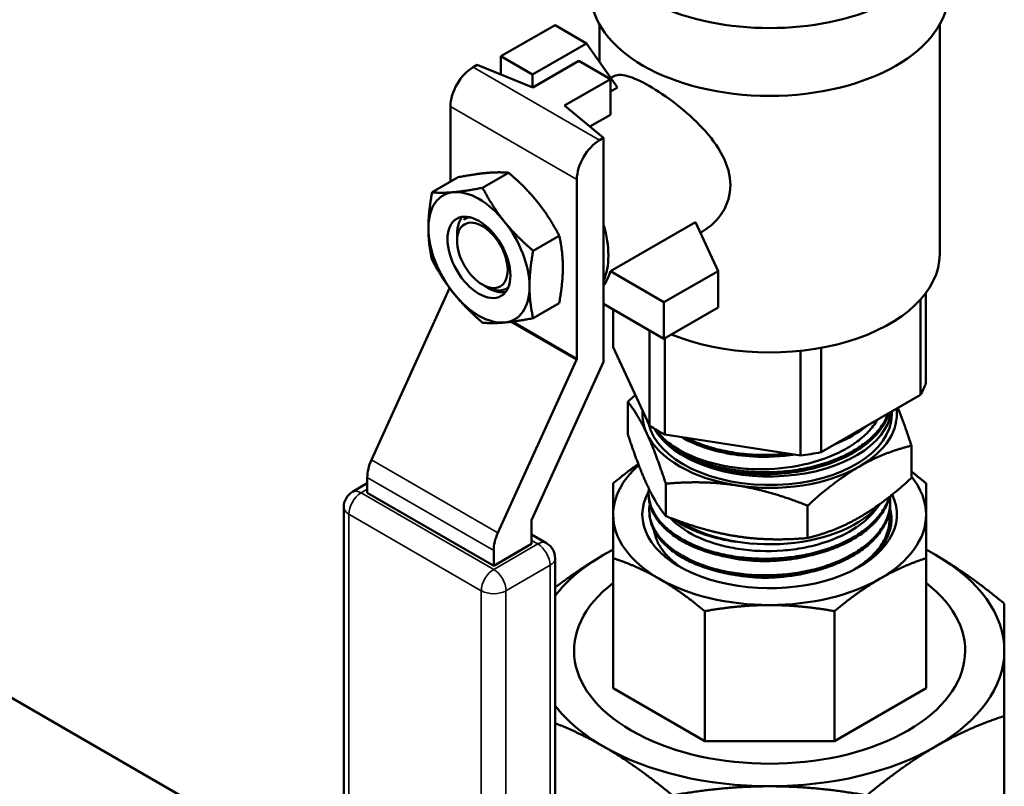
# Model space of a CAD drawing. Header units: inches. Extents: x 1 to 203, y 4 to 128.
# Tile 107 of 127: x 170.91 to 174.3, y 75.1 to 77.74. Entities that reach past the tile are written whole.
import ezdxf

# ---------------------------------------------------------------- set-up
doc = ezdxf.new("R2010")
doc.units = ezdxf.units.IN
doc.header["$LTSCALE"] = 6
doc.header["$MEASUREMENT"] = 0
doc.layers.add('Visible (ANSI)', color=7, linetype='Continuous', lineweight=50)
doc.layers.add('Visible Narrow (ANSI)', color=7, linetype='Continuous', lineweight=35)

msp = doc.modelspace()

# ---------------------------------------------------------------- linework, layer by layer
at = {"layer": 'Visible (ANSI)'}
for p, q in [((172.7548, 77.7192), (172.5689, 77.6119)), ((172.8635, 77.6564), (172.7548, 77.7192)), ((172.9077, 77.7219), (172.9077, 77.5936)), ((174.0786, 77.7219), (174.0786, 76.9314)), ((172.6776, 77.5491), (172.8635, 77.6564)), ((172.8635, 77.6564), (172.9701, 77.5048)), ((172.4729, 77.5743), (172.487, 77.5825)), ((172.487, 77.5825), (172.6789, 77.5049)), ((172.5689, 77.6119), (172.5689, 77.5494)), ((172.5689, 77.6119), (172.6776, 77.5491)), ((172.6789, 77.5049), (172.8365, 77.5959)), ((172.8365, 77.5959), (172.9452, 77.5331)), ((172.6776, 77.5491), (172.6776, 77.5054)), ((172.9452, 77.5331), (172.7876, 77.4421)), ((172.9452, 77.4107), (172.9452, 77.5331)), ((172.947, 77.5377), (172.955, 77.5423)), ((172.9701, 77.5048), (172.9452, 77.4904)), ((172.3951, 77.1808), (172.3951, 77.4396)), ((172.7876, 77.4421), (172.9219, 77.3314)), ((172.9452, 77.4107), (172.8749, 77.3701)), ((172.9078, 77.3232), (172.9219, 77.3314)), ((172.9219, 76.5614), (172.9219, 77.3314)), ((172.5056, 77.1597), (172.5952, 77.2114)), ((172.3316, 77.1441), (172.4213, 77.1959)), ((172.83, 76.573), (172.83, 77.1885)), ((172.4509, 77.0556), (172.45, 77.0551)), ((173.2376, 77.0415), (172.9451, 76.8726)), ((173.3156, 76.8734), (173.2376, 77.0415)), ((173.2545, 77.0051), (173.2625, 77.0097)), ((172.4176, 76.9776), (172.4176, 76.9974)), ((172.6795, 76.9433), (172.7692, 76.995)), ((173.1297, 76.766), (172.9451, 76.8726)), ((173.1297, 76.766), (173.3156, 76.8734)), ((173.3156, 76.8734), (173.3156, 76.7478)), ((172.1232, 76.2242), (172.3921, 76.8148)), ((172.5048, 76.8266), (172.5154, 76.8205)), ((172.5256, 76.8146), (172.526, 76.8144)), ((174.0119, 76.7747), (174.0119, 76.4477)), ((174.0309, 76.4887), (174.0309, 76.7978)), ((172.6795, 76.7113), (172.7692, 76.7631)), ((173.1297, 76.6405), (172.9219, 76.7605)), ((172.9554, 76.6112), (172.9554, 76.7412)), ((173.1297, 76.6405), (173.1297, 76.766)), ((173.3156, 76.7478), (173.1297, 76.6405)), ((173.0804, 76.669), (173.0804, 76.3417)), ((173.1325, 76.3117), (173.1325, 76.6421)), ((173.0804, 76.3417), (172.9554, 76.6112)), ((173.5992, 76.599), (173.5992, 76.2395)), ((173.6702, 76.2505), (173.6702, 76.6092)), ((172.5581, 75.9731), (172.8287, 76.5675)), ((172.9216, 76.5607), (172.6752, 76.0195)), ((174.0119, 76.4477), (173.6702, 76.2505)), ((173.0052, 76.3127), (173.0052, 76.4238)), ((173.9131, 76.3907), (173.9131, 76.3802)), ((173.5992, 76.2395), (173.1325, 76.3117)), ((173.1349, 76.2885), (173.1349, 76.2885)), ((173.1366, 76.2869), (173.1366, 76.2869)), ((173.8223, 76.2828), (173.8223, 76.2828)), ((173.8246, 76.2846), (173.8246, 76.2846)), ((173.8295, 76.2886), (173.8295, 76.2886)), ((173.9811, 76.1617), (173.9811, 76.2728)), ((172.1088, 76.1108), (172.1088, 76.1637)), ((172.0576, 76.1138), (172.1088, 76.1434)), ((173.1359, 76.0309), (173.1359, 76.1421)), ((172.5437, 75.8598), (172.1088, 76.1108)), ((173.0771, 76.0991), (173.0769, 76.1054)), ((172.0276, 74.0475), (172.0276, 76.0618)), ((173.6239, 75.9554), (173.6239, 76.0666)), ((173.8564, 76.0511), (173.8732, 76.0728)), ((173.9081, 76.0695), (173.9083, 76.0758)), ((173.0793, 76.0408), (173.0791, 76.0471)), ((173.9043, 76.0467), (173.9043, 76.0467)), ((172.6739, 76.014), (172.6739, 75.935)), ((173.9058, 76.0112), (173.9061, 76.0176)), ((172.7251, 75.9379), (172.6739, 75.9675)), ((172.6739, 75.935), (172.5437, 75.8598)), ((172.5437, 75.8598), (172.5437, 75.9127)), ((172.7551, 73.8716), (172.7551, 75.886)), ((172.9548, 75.439), (172.9548, 75.8859)), ((174.0315, 75.439), (174.0315, 75.8859)), ((173.2702, 75.257), (173.2702, 75.7038)), ((173.7161, 75.257), (173.7161, 75.7038)), ((170.7634, 75.4758), (171.704, 74.9327)), ((172.9548, 75.439), (173.2702, 75.257)), ((173.7161, 75.257), (174.0315, 75.439)), ((174.3006, 74.9382), (174.3006, 75.3433)), ((173.2702, 75.257), (173.7161, 75.257))]:
    msp.add_line(p, q, dxfattribs=at)
for centre, start, end in [((172.0876, 76.0618), 120, 180), ((172.6951, 75.886), 0, 60)]:
    msp.add_arc(centre, 0.06, start, end, dxfattribs=at)
for centre, major_axis, ratio, start_param, end_param in [((173.4931, 78.064), (0.615, 0), 0.57735, 2.635016, 6.790358), ((173.4931, 77.8307), (0.615, 0), 0.57735, 3.141593, 6.283185), ((172.4729, 77.4845), (0.055, 0.0953), 0.57735, 0.785398, 2.356194), ((172.9078, 77.2334), (-0.055, -0.0953), 0.57735, 3.926991, 5.497787), ((172.493, 76.9205), (-0.123, 0.213), 0.57735, 6.021386, 7.068583), ((172.493, 76.9205), (-0.123, 0.213), 0.57735, 4.974188, 6.021386), ((172.509, 76.9294), (-0.058, 0.1262), 0.632934, 6.176578, 6.283185), ((172.493, 76.9205), (0.123, -0.213), 0.57735, 0.785398, 1.832596), ((172.493, 76.9205), (-0.123, 0.213), 0.57735, 0.785398, 1.832596), ((172.7209, 77.0521), (0.1537, -0.2663), 0.57735, 0.393866, 1.17693), ((173.4931, 76.9314), (0.5854, 0), 0.57735, 4.097377, 6.283185), ((172.7355, 77.0605), (0.1537, -0.2663), 0.57735, 0.244256, 0.515887), ((172.526, 76.9395), (-0.0766, 0.1327), 0.57735, 2.356194, 2.564719), ((172.493, 76.9205), (0.123, -0.213), 0.57735, 6.021386, 7.068583), ((172.493, 76.9205), (0.123, -0.213), 0.57735, 4.974188, 6.021386), ((172.8229, 76.5689), (-0.005, -0.00866), 0.57735, 1.736841, 2.356194), ((172.8583, 76.5763), (0.055, 0.0953), 0.57735, 4.878433, 4.885232), ((173.4931, 76.5499), (0.5481, 0), 0.57735, 5.954231, 6.088541), ((173.4931, 76.3802), (0.4375, 0), 0.57735, 5.497787, 6.361697), ((173.4931, 76.3802), (-0.4375, 0), 0.57735, 6.229584, 6.544985), ((173.4931, 76.3802), (0.42, 0), 0.57735, 3.263876, 6.283185), ((173.4931, 76.4094), (-0.42, 0), 0.57735, 0.322236, 3.061267), ((173.4931, 76.5499), (-0.5481, 0), 0.57735, 0.718243, 0.852553), ((173.4931, 76.4111), (-0.4188, 0), 0.57735, 0.33968, 0.964474), ((173.4931, 76.3802), (-0.4375, 0), 0.57735, 0.261799, 1.308997), ((173.4931, 76.0356), (-0.5383, 0), 0.57735, 4.05706, 4.057064), ((173.4931, 76.5499), (-0.5481, 0), 0.57735, 1.765441, 1.899751), ((172.1866, 76.2086), (0.055, 0.0953), 0.57735, 1.736841, 2.356194), ((173.4931, 76.0356), (-0.5383, 0), 0.57735, 5.703396, 6.283185), ((173.4877, 76.4134), (0.4181, 0.0083), 0.570116, 4.10932, 4.11944), ((173.4931, 76.3802), (0.4375, 0), 0.57735, 4.45059, 5.497787), ((173.4931, 76.0356), (0.5383, 0), 0.57735, 0, 0.436015), ((173.4931, 76.0356), (-0.4379, 0), 0.57735, 5.968355, 9.700544), ((173.4931, 76.1761), (-0.42, 0), 0.57735, 0.734323, 2.700773), ((173.4931, 76.0205), (0.4194, 0), 0.57735, 5.958548, 6.442184), ((173.4931, 76.0356), (-0.5383, 0), 0.57735, 0, 0.785398), ((173.4931, 76.0356), (0.5383, 0), 0.57735, 5.497787, 6.283185), ((172.681, 76.0181), (0.005, 0.00866), 0.57735, 1.736841, 2.356194), ((173.4931, 76.1744), (0.4188, 0), 0.57735, 3.864657, 4.430266), ((172.6214, 75.9576), (-0.055, -0.0953), 0.57735, 4.878433, 5.497787), ((173.4931, 75.5678), (0.8075, 0), 0.57735, 2.356194, 2.723686), ((173.4931, 75.5678), (0.8075, 0), 0.57735, 2.300524, 2.356194), ((173.4931, 75.5678), (-0.8075, 0), 0.57735, 3.926991, 3.982661), ((173.4931, 75.5678), (0.8075, 0), 0.57735, 0, 0.785398), ((173.4931, 75.5678), (0.6729, 0), 0.57735, 2.498092, 6.926686), ((173.4931, 75.5678), (-0.6729, 0), 0.57735, 5.639684, 10.068279), ((173.4931, 76.0356), (0.5383, 0), 0.57735, 3.926991, 4.712389), ((173.4931, 76.0356), (0.5383, 0), 0.57735, 4.712389, 5.497787), ((173.4931, 75.5678), (0.8075, 0), 0.57735, 5.497787, 6.283185), ((173.4931, 75.5678), (-0.8075, 0), 0.57735, 0.417907, 0.785398), ((173.4931, 75.5678), (-0.8075, 0), 0.57735, 0.785398, 1.570796), ((173.4931, 75.5678), (-0.8075, 0), 0.57735, 1.570796, 2.356194)]:
    msp.add_ellipse(centre, major_axis=major_axis, ratio=ratio, start_param=start_param, end_param=end_param, dxfattribs=at)
for centre, major_axis in [((172.493, 76.9205), (-0.0766, 0.1327)), ((172.5048, 76.9273), (-0.0616, 0.1067))]:
    msp.add_ellipse(centre, major_axis=major_axis, ratio=0.57735, dxfattribs=at)
for points, knots in [([(173.0792, 77.51), (173.0513, 77.5261), (173.025, 77.5382), (172.9826, 77.5496), (172.9664, 77.5489), (172.955, 77.5423)], [1.2038368, 1.2038368, 1.2038368, 1.2038368, 1.5042804, 1.5042804, 1.804724, 1.804724, 1.804724, 1.804724]), ([(173.2625, 77.0097), (173.2892, 77.0251), (173.3142, 77.0481), (173.3489, 77.104), (173.3583, 77.1367), (173.3583, 77.169), (173.3583, 77.2013), (173.3489, 77.2363), (173.3142, 77.3037), (173.2892, 77.3362), (173.236, 77.3932), (173.204, 77.4218), (173.1395, 77.4721), (173.1071, 77.4939), (173.0792, 77.51)], [4.212398, 4.212398, 4.212398, 4.212398, 4.513873, 4.513873, 4.815347, 4.815347, 4.815347, 5.116822, 5.116822, 5.418297, 5.418297, 5.718741, 5.718741, 6.019184, 6.019184, 6.019184, 6.019184]), ([(172.4348, 77.0596), (172.4315, 77.055), (172.4286, 77.0499), (172.4205, 77.0309), (172.4177, 77.0147), (172.4176, 76.998), (172.4176, 76.9977), (172.4176, 76.9974)], [-1.8860974, -1.8860974, -1.8860974, -1.8860974, -1.8238858, -1.8238858, -1.6787249, -1.6787249, -1.6764139, -1.6764139, -1.6764139, -1.6764139]), ([(172.4409, 77.0497), (172.4431, 77.0526), (172.4454, 77.0553), (172.4486, 77.0586), (172.4494, 77.0594), (172.4502, 77.0602)], [0.62687682, 0.62687682, 0.62687682, 0.62687682, 0.6612153, 0.6612153, 0.67235827, 0.67235827, 0.67235827, 0.67235827]), ([(172.4606, 77.0586), (172.4592, 77.0583), (172.4577, 77.0579), (172.4563, 77.0575), (172.4507, 77.0558), (172.4455, 77.0532), (172.4409, 77.0497)], [0.0124941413, 0.0124941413, 0.0124941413, 0.0124941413, 0.0126858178, 0.0126858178, 0.0126858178, 0.013444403, 0.013444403, 0.013444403, 0.013444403]), ([(172.5154, 76.8205), (172.5277, 76.8134), (172.541, 76.8085), (172.5662, 76.8057), (172.578, 76.8078), (172.5896, 76.8134), (172.5916, 76.8145), (172.5936, 76.8158)], [0, 0, 0, 0, 0.1327538, 0.1327538, 0.2655076, 0.2655076, 0.2932691, 0.2932691, 0.2932691, 0.2932691]), ([(172.5849, 76.8011), (172.5794, 76.8002), (172.5737, 76.7999), (172.5615, 76.8008), (172.5549, 76.8021), (172.5484, 76.8041)], [2.1448435, 2.1448435, 2.1448435, 2.1448435, 2.2067338, 2.2067338, 2.2738383, 2.2738383, 2.2738383, 2.2738383]), ([(173.9012, 76.3838), (173.8973, 76.373), (173.8921, 76.3623), (173.8857, 76.3517), (173.8817, 76.345), (173.8771, 76.3384), (173.8722, 76.332), (173.8673, 76.3256), (173.8619, 76.3194), (173.8561, 76.3132), (173.8445, 76.301), (173.8313, 76.2894), (173.8163, 76.2783), (173.8088, 76.2728), (173.8009, 76.2674), (173.7927, 76.2622), (173.7846, 76.2571), (173.776, 76.2522), (173.7672, 76.2475), (173.7496, 76.2381), (173.7307, 76.2296), (173.7106, 76.222), (173.7005, 76.2182), (173.6901, 76.2146), (173.6796, 76.2113), (173.6691, 76.2081), (173.6584, 76.205), (173.6475, 76.2023), (173.6258, 76.1968), (173.6034, 76.1923), (173.5803, 76.1889), (173.5688, 76.1872), (173.5571, 76.1858), (173.5454, 76.1847), (173.5338, 76.1836), (173.5221, 76.1828), (173.5104, 76.1822), (173.4871, 76.1811), (173.4637, 76.1812), (173.4403, 76.1824), (173.4286, 76.183), (173.4169, 76.1839), (173.4054, 76.185), (173.3939, 76.1862), (173.3825, 76.1876), (173.3714, 76.1893), (173.349, 76.1927), (173.3272, 76.1971), (173.3061, 76.2027), (173.2956, 76.2055), (173.2852, 76.2085), (173.2751, 76.2118), (173.265, 76.2151), (173.2553, 76.2186), (173.2458, 76.2224), (173.2363, 76.2261), (173.2271, 76.2301), (173.2182, 76.2343), (173.2094, 76.2385), (173.2007, 76.2429), (173.1925, 76.2475), (173.1761, 76.2568), (173.1613, 76.2667), (173.148, 76.2773), (173.1414, 76.2826), (173.1352, 76.2881), (173.1293, 76.2937), (173.1235, 76.2994), (173.118, 76.3052), (173.1131, 76.3111), (173.1079, 76.3173), (173.1032, 76.3236), (173.099, 76.33)], [0.93831255, 0.93831255, 0.93831255, 0.93831255, 0.94140625, 0.94140625, 0.94140625, 0.94335937, 0.94335937, 0.94335937, 0.9453125, 0.9453125, 0.9453125, 0.94921875, 0.94921875, 0.94921875, 0.95117187, 0.95117187, 0.95117187, 0.953125, 0.953125, 0.953125, 0.95703125, 0.95703125, 0.95703125, 0.95898437, 0.95898437, 0.95898437, 0.9609375, 0.9609375, 0.9609375, 0.96484375, 0.96484375, 0.96484375, 0.96679687, 0.96679687, 0.96679687, 0.96875, 0.96875, 0.96875, 0.97265625, 0.97265625, 0.97265625, 0.97460937, 0.97460937, 0.97460937, 0.9765625, 0.9765625, 0.9765625, 0.98046875, 0.98046875, 0.98046875, 0.98242187, 0.98242187, 0.98242187, 0.984375, 0.984375, 0.984375, 0.98632812, 0.98632812, 0.98632812, 0.98828125, 0.98828125, 0.98828125, 0.9921875, 0.9921875, 0.9921875, 0.99414062, 0.99414062, 0.99414062, 0.99609375, 0.99609375, 0.99609375, 0.99814495, 0.99814495, 0.99814495, 0.99814495]), ([(173.1007, 76.329), (173.1031, 76.3257), (173.1057, 76.3223), (173.1168, 76.3089), (173.1265, 76.2991), (173.1586, 76.2718), (173.1841, 76.2558), (173.2545, 76.2231), (173.3025, 76.2087), (173.379, 76.1964), (173.4044, 76.1938), (173.4836, 76.1902), (173.538, 76.1938), (173.6419, 76.2135), (173.6906, 76.2291), (173.7529, 76.2597), (173.7712, 76.2705), (173.8044, 76.294), (173.8192, 76.3067), (173.8449, 76.3335), (173.8555, 76.3477), (173.8639, 76.3623)], [-5.494457, -5.494457, -5.494457, -5.494457, -5.443393, -5.443393, -5.286618, -5.286618, -4.986884, -4.986884, -4.569565, -4.569565, -4.371651, -4.371651, -3.960205, -3.960205, -3.552951, -3.552951, -3.362049, -3.362049, -3.171393, -3.171393, -2.978538, -2.978538, -2.978538, -2.978538]), ([(173.5586, 76.2457), (173.5375, 76.2433), (173.5162, 76.2418), (173.4947, 76.2413), (173.4829, 76.241), (173.471, 76.241), (173.4593, 76.2413), (173.4476, 76.2415), (173.4359, 76.2421), (173.4244, 76.243), (173.4014, 76.2447), (173.3787, 76.2475), (173.3564, 76.2514), (173.3452, 76.2534), (173.3342, 76.2557), (173.3234, 76.2581), (173.3127, 76.2606), (173.3022, 76.2634), (173.292, 76.2664), (173.2715, 76.2724), (173.252, 76.2793), (173.2336, 76.2873), (173.2243, 76.2913), (173.2154, 76.2955), (173.2068, 76.2999), (173.2066, 76.3), (173.2063, 76.3002), (173.2061, 76.3003)], [0.8206507, 0.8206507, 0.8206507, 0.8206507, 0.82421875, 0.82421875, 0.82421875, 0.82617187, 0.82617187, 0.82617187, 0.828125, 0.828125, 0.828125, 0.83203125, 0.83203125, 0.83203125, 0.83398437, 0.83398437, 0.83398437, 0.8359375, 0.8359375, 0.8359375, 0.83984375, 0.83984375, 0.83984375, 0.84179687, 0.84179687, 0.84179687, 0.84185244, 0.84185244, 0.84185244, 0.84185244]), ([(173.9043, 76.0963), (173.9039, 76.095), (173.9035, 76.0937), (173.9031, 76.0924), (173.9009, 76.0855), (173.8981, 76.0786), (173.895, 76.0718), (173.8886, 76.0583), (173.8804, 76.0452), (173.8704, 76.0326), (173.8654, 76.0262), (173.86, 76.02), (173.8541, 76.0139), (173.8482, 76.0078), (173.8418, 76.0017), (173.8351, 75.9959), (173.8217, 75.9843), (173.8068, 75.9735), (173.7904, 75.9634), (173.7822, 75.9583), (173.7737, 75.9535), (173.7648, 75.9488), (173.7559, 75.9442), (173.7466, 75.9397), (173.7371, 75.9355), (173.7181, 75.9271), (173.6981, 75.9196), (173.6772, 75.9132), (173.6667, 75.91), (173.656, 75.907), (173.6451, 75.9043), (173.6342, 75.9015), (173.623, 75.8991), (173.6118, 75.8969), (173.5893, 75.8925), (173.5665, 75.8893), (173.5434, 75.8872), (173.5318, 75.8861), (173.5202, 75.8854), (173.5085, 75.8849), (173.4967, 75.8843), (173.4849, 75.8841), (173.4732, 75.8842), (173.4498, 75.8843), (173.4267, 75.8856), (173.404, 75.8879), (173.3926, 75.8891), (173.3813, 75.8906), (173.3701, 75.8923), (173.3589, 75.8941), (173.3478, 75.8961), (173.3369, 75.8984), (173.3152, 75.903), (173.2944, 75.9085), (173.2746, 75.9151), (173.2647, 75.9183), (173.255, 75.9218), (173.2456, 75.9256), (173.2362, 75.9294), (173.227, 75.9334), (173.2182, 75.9376), (173.2006, 75.946), (173.1845, 75.9552), (173.1698, 75.9651), (173.1625, 75.9701), (173.1555, 75.9753), (173.1489, 75.9806), (173.1423, 75.9859), (173.1361, 75.9915), (173.1303, 75.9971), (173.1188, 76.0084), (173.1092, 76.0201), (173.1013, 76.0322), (173.0973, 76.0383), (173.0939, 76.0444), (173.0908, 76.0507), (173.0878, 76.057), (173.0853, 76.0634), (173.0832, 76.0698), (173.0791, 76.0826), (173.077, 76.0955), (173.0768, 76.1084), (173.0767, 76.1139), (173.077, 76.1195), (173.0776, 76.1251)], [0.09143157, 0.09143157, 0.09143157, 0.09143157, 0.09179687, 0.09179687, 0.09179687, 0.09375, 0.09375, 0.09375, 0.09765625, 0.09765625, 0.09765625, 0.09960937, 0.09960937, 0.09960937, 0.1015625, 0.1015625, 0.1015625, 0.10546875, 0.10546875, 0.10546875, 0.10742187, 0.10742187, 0.10742187, 0.109375, 0.109375, 0.109375, 0.11328125, 0.11328125, 0.11328125, 0.11523437, 0.11523437, 0.11523437, 0.1171875, 0.1171875, 0.1171875, 0.12109375, 0.12109375, 0.12109375, 0.12304687, 0.12304687, 0.12304687, 0.125, 0.125, 0.125, 0.12890625, 0.12890625, 0.12890625, 0.13085937, 0.13085937, 0.13085937, 0.1328125, 0.1328125, 0.1328125, 0.13671875, 0.13671875, 0.13671875, 0.13867187, 0.13867187, 0.13867187, 0.140625, 0.140625, 0.140625, 0.14453125, 0.14453125, 0.14453125, 0.14648437, 0.14648437, 0.14648437, 0.1484375, 0.1484375, 0.1484375, 0.15234375, 0.15234375, 0.15234375, 0.15429687, 0.15429687, 0.15429687, 0.15625, 0.15625, 0.15625, 0.16015625, 0.16015625, 0.16015625, 0.16183586, 0.16183586, 0.16183586, 0.16183586]), ([(173.0771, 76.0991), (173.0776, 76.0867), (173.0798, 76.0744), (173.0839, 76.0622), (173.086, 76.0559), (173.0886, 76.0496), (173.0916, 76.0433), (173.0947, 76.037), (173.0983, 76.0308), (173.1023, 76.0247), (173.1104, 76.0125), (173.1202, 76.0008), (173.1317, 75.9897), (173.1375, 75.9841), (173.1437, 75.9786), (173.1504, 75.9733), (173.157, 75.968), (173.1641, 75.9628), (173.1716, 75.9579), (173.1864, 75.9479), (173.2027, 75.9388), (173.2203, 75.9305), (173.229, 75.9263), (173.2382, 75.9224), (173.2476, 75.9187), (173.2571, 75.9149), (173.2669, 75.9114), (173.2769, 75.9081), (173.297, 75.9016), (173.3178, 75.8962), (173.3395, 75.8917), (173.3503, 75.8895), (173.3613, 75.8875), (173.3725, 75.8858), (173.3837, 75.8841), (173.3951, 75.8826), (173.4066, 75.8815), (173.4296, 75.8792), (173.4527, 75.878), (173.4759, 75.878), (173.4876, 75.878), (173.4992, 75.8782), (173.5109, 75.8788), (173.5226, 75.8793), (173.5344, 75.8802), (173.546, 75.8813), (173.5693, 75.8835), (173.5921, 75.8868), (173.6144, 75.8912), (173.6255, 75.8934), (173.6365, 75.8959), (173.6474, 75.8987), (173.6583, 75.9014), (173.6691, 75.9045), (173.6796, 75.9078), (173.7006, 75.9144), (173.7205, 75.9219), (173.7393, 75.9303), (173.7487, 75.9345), (173.7578, 75.939), (173.7666, 75.9437), (173.7755, 75.9484), (173.7841, 75.9533), (173.7923, 75.9584), (173.8086, 75.9687), (173.8234, 75.9796), (173.8366, 75.9912), (173.8432, 75.997), (173.8495, 76.0029), (173.8553, 76.0091), (173.8611, 76.0152), (173.8665, 76.0215), (173.8715, 76.0279), (173.8814, 76.0407), (173.8894, 76.0538), (173.8955, 76.0673), (173.8986, 76.0741), (173.9012, 76.0809), (173.9034, 76.0878), (173.9044, 76.0911), (173.9053, 76.0944), (173.9061, 76.0977)], [0.82439049, 0.82439049, 0.82439049, 0.82439049, 0.828125, 0.828125, 0.828125, 0.83007813, 0.83007813, 0.83007813, 0.83203125, 0.83203125, 0.83203125, 0.8359375, 0.8359375, 0.8359375, 0.83789063, 0.83789063, 0.83789063, 0.83984375, 0.83984375, 0.83984375, 0.84375, 0.84375, 0.84375, 0.84570313, 0.84570313, 0.84570313, 0.84765625, 0.84765625, 0.84765625, 0.8515625, 0.8515625, 0.8515625, 0.85351563, 0.85351563, 0.85351563, 0.85546875, 0.85546875, 0.85546875, 0.859375, 0.859375, 0.859375, 0.86132813, 0.86132813, 0.86132813, 0.86328125, 0.86328125, 0.86328125, 0.8671875, 0.8671875, 0.8671875, 0.86914063, 0.86914063, 0.86914063, 0.87109375, 0.87109375, 0.87109375, 0.875, 0.875, 0.875, 0.87695313, 0.87695313, 0.87695313, 0.87890625, 0.87890625, 0.87890625, 0.8828125, 0.8828125, 0.8828125, 0.88476563, 0.88476563, 0.88476563, 0.88671875, 0.88671875, 0.88671875, 0.890625, 0.890625, 0.890625, 0.89257813, 0.89257813, 0.89257813, 0.89351047, 0.89351047, 0.89351047, 0.89351047]), ([(173.9074, 76.0988), (173.9078, 76.0956), (173.9081, 76.0924), (173.9082, 76.0892), (173.9086, 76.0822), (173.9084, 76.0751), (173.9078, 76.0681), (173.9065, 76.054), (173.9033, 76.0402), (173.8982, 76.0266), (173.8956, 76.0198), (173.8926, 76.013), (173.889, 76.0063), (173.8855, 75.9996), (173.8814, 75.9929), (173.877, 75.9864), (173.868, 75.9733), (173.8573, 75.9608), (173.8449, 75.9489), (173.8388, 75.943), (173.8322, 75.9372), (173.8251, 75.9315), (173.8181, 75.9259), (173.8106, 75.9203), (173.8027, 75.915), (173.7871, 75.9044), (173.7702, 75.8946), (173.752, 75.8857), (173.7429, 75.8813), (173.7334, 75.877), (173.7237, 75.873), (173.7139, 75.869), (173.7038, 75.8652), (173.6936, 75.8617), (173.673, 75.8546), (173.6517, 75.8487), (173.6297, 75.8437), (173.6187, 75.8413), (173.6076, 75.839), (173.5962, 75.8371), (173.5849, 75.8352), (173.5733, 75.8335), (173.5617, 75.8321), (173.5386, 75.8293), (173.5154, 75.8277), (173.4921, 75.8273), (173.4805, 75.827), (173.4688, 75.8271), (173.4571, 75.8274), (173.4455, 75.8278), (173.4337, 75.8284), (173.4222, 75.8293), (173.3991, 75.8311), (173.3765, 75.834), (173.3546, 75.838), (173.3436, 75.84), (173.3328, 75.8422), (173.3222, 75.8447), (173.3115, 75.8473), (173.3009, 75.8501), (173.2907, 75.8531), (173.2702, 75.8593), (173.251, 75.8663), (173.2329, 75.8742), (173.2238, 75.8782), (173.2151, 75.8824), (173.2066, 75.8868), (173.1981, 75.8912), (173.1899, 75.8959), (173.1822, 75.9007), (173.1667, 75.9103), (173.1529, 75.9206), (173.1407, 75.9315), (173.1345, 75.937), (173.1288, 75.9426), (173.1236, 75.9484), (173.1183, 75.9542), (173.1134, 75.9601), (173.109, 75.9662), (173.1002, 75.9782), (173.0934, 75.9905), (173.0885, 76.0031), (173.086, 76.0094), (173.084, 76.0158), (173.0825, 76.0222), (173.0809, 76.0287), (173.0799, 76.0352), (173.0794, 76.0417), (173.0786, 76.0523), (173.079, 76.0627), (173.0807, 76.0731)], [0.2315317, 0.2315317, 0.2315317, 0.2315317, 0.23242187, 0.23242187, 0.23242187, 0.234375, 0.234375, 0.234375, 0.23828125, 0.23828125, 0.23828125, 0.24023437, 0.24023437, 0.24023437, 0.2421875, 0.2421875, 0.2421875, 0.24609375, 0.24609375, 0.24609375, 0.24804687, 0.24804687, 0.24804687, 0.25, 0.25, 0.25, 0.25390625, 0.25390625, 0.25390625, 0.25585937, 0.25585937, 0.25585937, 0.2578125, 0.2578125, 0.2578125, 0.26171875, 0.26171875, 0.26171875, 0.26367187, 0.26367187, 0.26367187, 0.265625, 0.265625, 0.265625, 0.26953125, 0.26953125, 0.26953125, 0.27148437, 0.27148437, 0.27148437, 0.2734375, 0.2734375, 0.2734375, 0.27734375, 0.27734375, 0.27734375, 0.27929687, 0.27929687, 0.27929687, 0.28125, 0.28125, 0.28125, 0.28515625, 0.28515625, 0.28515625, 0.28710937, 0.28710937, 0.28710937, 0.2890625, 0.2890625, 0.2890625, 0.29296875, 0.29296875, 0.29296875, 0.29492187, 0.29492187, 0.29492187, 0.296875, 0.296875, 0.296875, 0.30078125, 0.30078125, 0.30078125, 0.30273437, 0.30273437, 0.30273437, 0.3046875, 0.3046875, 0.3046875, 0.3078448, 0.3078448, 0.3078448, 0.3078448]), ([(173.0869, 76.1069), (173.0883, 76.1037), (173.0898, 76.1006), (173.0914, 76.0974), (173.0945, 76.0916), (173.098, 76.0858), (173.102, 76.08)], [0.975575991, 0.975575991, 0.975575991, 0.975575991, 0.9765625, 0.9765625, 0.9765625, 0.978403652, 0.978403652, 0.978403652, 0.978403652]), ([(173.0793, 76.0408), (173.0794, 76.0388), (173.0795, 76.0369), (173.0797, 76.035), (173.0802, 76.0285), (173.0812, 76.0221), (173.0828, 76.0157), (173.0843, 76.0092), (173.0863, 76.0028), (173.0888, 75.9964), (173.0939, 75.9837), (173.1008, 75.9714), (173.1095, 75.9595), (173.1139, 75.9535), (173.1187, 75.9476), (173.124, 75.9419), (173.1293, 75.9361), (173.1351, 75.9304), (173.1413, 75.9249), (173.1537, 75.9139), (173.1676, 75.9036), (173.183, 75.8941), (173.1907, 75.8893), (173.1988, 75.8847), (173.2072, 75.8803), (173.2157, 75.8759), (173.2246, 75.8717), (173.2337, 75.8677), (173.252, 75.8597), (173.2714, 75.8527), (173.2917, 75.8467), (173.3019, 75.8437), (173.3123, 75.8409), (173.3229, 75.8384), (173.3336, 75.8359), (173.3446, 75.8336), (173.3557, 75.8316), (173.3778, 75.8276), (173.4004, 75.8248), (173.4233, 75.823), (173.4348, 75.8221), (173.4463, 75.8215), (173.458, 75.8212), (173.4697, 75.8209), (173.4815, 75.8209), (173.4932, 75.8211), (173.5167, 75.8216), (173.5399, 75.8233), (173.5628, 75.8261), (173.5743, 75.8275), (173.5857, 75.8291), (173.5971, 75.8311), (173.6084, 75.833), (173.6197, 75.8353), (173.6308, 75.8378), (173.6529, 75.8428), (173.6742, 75.8488), (173.6945, 75.8558), (173.7047, 75.8594), (173.7147, 75.8631), (173.7244, 75.8672), (173.7341, 75.8712), (173.7437, 75.8755), (173.7528, 75.88), (173.7711, 75.889), (173.788, 75.8988), (173.8035, 75.9094), (173.8112, 75.9147), (173.8186, 75.9201), (173.8256, 75.9258), (173.8326, 75.9315), (173.8393, 75.9374), (173.8455, 75.9434), (173.8579, 75.9554), (173.8685, 75.9679), (173.8773, 75.9809), (173.8817, 75.9874), (173.8856, 75.994), (173.8892, 76.0007), (173.8927, 76.0074), (173.8957, 76.0143), (173.8983, 76.0211), (173.9034, 76.0349), (173.9065, 76.0487), (173.9077, 76.0626), (173.9078, 76.0649), (173.908, 76.0672), (173.9081, 76.0695)], [0.67910438, 0.67910438, 0.67910438, 0.67910438, 0.6796875, 0.6796875, 0.6796875, 0.68164063, 0.68164063, 0.68164063, 0.68359375, 0.68359375, 0.68359375, 0.6875, 0.6875, 0.6875, 0.68945313, 0.68945313, 0.68945313, 0.69140625, 0.69140625, 0.69140625, 0.6953125, 0.6953125, 0.6953125, 0.69726563, 0.69726563, 0.69726563, 0.69921875, 0.69921875, 0.69921875, 0.703125, 0.703125, 0.703125, 0.70507813, 0.70507813, 0.70507813, 0.70703125, 0.70703125, 0.70703125, 0.7109375, 0.7109375, 0.7109375, 0.71289063, 0.71289063, 0.71289063, 0.71484375, 0.71484375, 0.71484375, 0.71875, 0.71875, 0.71875, 0.72070313, 0.72070313, 0.72070313, 0.72265625, 0.72265625, 0.72265625, 0.7265625, 0.7265625, 0.7265625, 0.72851563, 0.72851563, 0.72851563, 0.73046875, 0.73046875, 0.73046875, 0.734375, 0.734375, 0.734375, 0.73632813, 0.73632813, 0.73632813, 0.73828125, 0.73828125, 0.73828125, 0.7421875, 0.7421875, 0.7421875, 0.74414063, 0.74414063, 0.74414063, 0.74609375, 0.74609375, 0.74609375, 0.75, 0.75, 0.75, 0.75063988, 0.75063988, 0.75063988, 0.75063988]), ([(173.9123, 76.0125), (173.9123, 76.0126), (173.9123, 76.0126), (173.9125, 76.0185), (173.9122, 76.0244), (173.9108, 76.0389), (173.9092, 76.0474), (173.9069, 76.0559)], [-0.6062332, -0.6062332, -0.6062332, -0.6062332, -0.6060471, -0.6060471, -0.5310073, -0.5310073, -0.4215876, -0.4215876, -0.4215876, -0.4215876]), ([(173.8564, 76.0511), (173.8511, 76.0443), (173.8453, 76.0376), (173.8255, 76.0173), (173.8097, 76.0043), (173.7602, 75.971), (173.7225, 75.9533), (173.6584, 75.9326), (173.6352, 75.9267), (173.5876, 75.9175), (173.5633, 75.9143), (173.4868, 75.9083), (173.4346, 75.9102), (173.3611, 75.9217), (173.3381, 75.9267), (173.2937, 75.9393), (173.2725, 75.9468), (173.2143, 75.9726), (173.182, 75.9938), (173.1554, 76.0203), (173.1531, 76.0226), (173.151, 76.025)], [-5.662861, -5.662861, -5.662861, -5.662861, -5.566693, -5.566693, -5.36216, -5.36216, -5.000891, -5.000891, -4.81128, -4.81128, -4.62262, -4.62262, -4.226182, -4.226182, -4.036914, -4.036914, -3.844166, -3.844166, -3.466651, -3.466651, -3.43004, -3.43004, -3.43004, -3.43004]), ([(173.9048, 76.0435), (173.9061, 76.034), (173.9065, 76.0244), (173.906, 76.0148), (173.9056, 76.0078), (173.9047, 76.0008), (173.9033, 75.9938), (173.9019, 75.9868), (173.9, 75.9798), (173.8976, 75.9729), (173.8928, 75.9591), (173.8862, 75.9457), (173.8777, 75.9327), (173.8734, 75.9262), (173.8687, 75.9197), (173.8635, 75.9134), (173.8583, 75.9071), (173.8526, 75.9008), (173.8466, 75.8948), (173.8345, 75.8827), (173.8208, 75.8713), (173.8055, 75.8606), (173.7988, 75.8558), (173.7917, 75.8512), (173.7843, 75.8467)], [0.37621946, 0.37621946, 0.37621946, 0.37621946, 0.37890625, 0.37890625, 0.37890625, 0.38085937, 0.38085937, 0.38085937, 0.3828125, 0.3828125, 0.3828125, 0.38671875, 0.38671875, 0.38671875, 0.38867187, 0.38867187, 0.38867187, 0.390625, 0.390625, 0.390625, 0.39453125, 0.39453125, 0.39453125, 0.39626487, 0.39626487, 0.39626487, 0.39626487]), ([(173.1618, 76.0209), (173.1728, 76.013), (173.1849, 76.0055), (173.1976, 75.9986), (173.2141, 75.9896), (173.2319, 75.9815), (173.2509, 75.9742), (173.2699, 75.9669), (173.2904, 75.9604), (173.3114, 75.9551), (173.3324, 75.9497), (173.3541, 75.9454), (173.3765, 75.9422)], [0.9852711, 0.9852711, 0.9852711, 0.9852711, 0.98828125, 0.98828125, 0.98828125, 0.9921875, 0.9921875, 0.9921875, 0.99609375, 0.99609375, 0.99609375, 1, 1, 1, 1]), ([(173.8631, 75.9069), (173.8683, 75.9132), (173.8731, 75.9197), (173.8774, 75.9263), (173.886, 75.9395), (173.8926, 75.9529), (173.8974, 75.9666), (173.9021, 75.9803), (173.9049, 75.9942), (173.9057, 76.0083), (173.9058, 76.0093), (173.9058, 76.0103), (173.9058, 76.0112)], [0.59570465, 0.59570465, 0.59570465, 0.59570465, 0.59765625, 0.59765625, 0.59765625, 0.6015625, 0.6015625, 0.6015625, 0.60546875, 0.60546875, 0.60546875, 0.60573626, 0.60573626, 0.60573626, 0.60573626]), ([(173.0956, 75.9818), (173.0963, 75.9765), (173.0974, 75.9713), (173.0988, 75.9661), (173.1003, 75.9603), (173.1023, 75.9546), (173.1046, 75.9489), (173.1047, 75.9486), (173.1048, 75.9483), (173.105, 75.948), (173.11, 75.936), (173.1167, 75.9244), (173.1252, 75.913), (173.1279, 75.9093), (173.1308, 75.9056), (173.1339, 75.902), (173.1356, 75.9), (173.1374, 75.8981), (173.1391, 75.8961), (173.1442, 75.8907), (173.1496, 75.8853), (173.1554, 75.8801), (173.1633, 75.8731), (173.1718, 75.8663), (173.181, 75.8599), (173.1854, 75.8568), (173.1899, 75.8537), (173.1946, 75.8508), (173.195, 75.8505), (173.1955, 75.8502), (173.1959, 75.8499)], [0.4711656, 0.4711656, 0.4711656, 0.4711656, 0.484375, 0.484375, 0.484375, 0.499209, 0.499209, 0.499209, 0.5, 0.5, 0.5, 0.53125, 0.53125, 0.53125, 0.5413344, 0.5413344, 0.5413344, 0.546875, 0.546875, 0.546875, 0.5625, 0.5625, 0.5625, 0.5836736, 0.5836736, 0.5836736, 0.59375, 0.59375, 0.59375, 0.5946889, 0.5946889, 0.5946889, 0.5946889]), ([(173.7949, 75.8524), (173.7989, 75.8548), (173.8029, 75.8573), (173.8067, 75.8599), (173.8096, 75.8618), (173.8125, 75.8637), (173.8153, 75.8657), (173.8197, 75.8687), (173.8239, 75.8718), (173.828, 75.875), (173.8414, 75.8854), (173.8533, 75.8963), (173.8638, 75.9076), (173.8648, 75.9088), (173.8659, 75.9099), (173.8669, 75.9111), (173.876, 75.9214), (173.884, 75.9322), (173.8907, 75.9433)], [0.91371239, 0.91371239, 0.91371239, 0.91371239, 0.921875, 0.921875, 0.921875, 0.92802358, 0.92802358, 0.92802358, 0.9375, 0.9375, 0.9375, 0.96875, 0.96875, 0.96875, 0.97185818, 0.97185818, 0.97185818, 1, 1, 1, 1]), ([(173.6262, 75.8937), (173.6202, 75.8922), (173.6141, 75.8908), (173.5492, 75.8768), (173.4856, 75.8729), (173.3933, 75.8806), (173.3626, 75.8857), (173.3337, 75.8929)], [0.29451258, 0.29451258, 0.29451258, 0.29451258, 0.29525144, 0.29525144, 0.30237012, 0.30237012, 0.30606462, 0.30606462, 0.30606462, 0.30606462]), ([(173.6252, 75.8365), (173.5892, 75.8276), (173.5511, 75.8219), (173.4512, 75.8163), (173.3891, 75.822), (173.3339, 75.8359)], [0.38332831, 0.38332831, 0.38332831, 0.38332831, 0.38779418, 0.38779418, 0.39490829, 0.39490829, 0.39490829, 0.39490829])]:
    msp.add_open_spline(points, degree=3, knots=knots, dxfattribs=at)
for points, weights in [([(172.5208, 77.2109), (172.4804, 77.2073), (172.4213, 77.1959)], [1.87889902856, 1.87889902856, 1.74400014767]), ([(172.5952, 77.2114), (172.5612, 77.2145), (172.5208, 77.2109)], [1.74400014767, 1.87889902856, 1.87889902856]), ([(172.6947, 77.1105), (172.6544, 77.1607), (172.5952, 77.2114)], [1.87889902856, 1.87889902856, 1.74400014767]), ([(172.3191, 77.0209), (172.3191, 77.0747), (172.3316, 77.1441)], [1.87889902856, 1.87889902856, 1.74400014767]), ([(172.3316, 77.1441), (172.3657, 77.141), (172.4061, 77.1446)], [1.74400014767, 1.87889902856, 1.87889902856]), ([(172.4061, 77.1446), (172.4464, 77.1483), (172.5056, 77.1597)], [1.87889902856, 1.87889902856, 1.74400014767]), ([(172.5056, 77.1597), (172.5396, 77.0944), (172.58, 77.0442)], [1.74400014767, 1.87889902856, 1.87889902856]), ([(172.7692, 76.995), (172.7351, 77.0603), (172.6947, 77.1105)], [1.74400014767, 1.87889902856, 1.87889902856]), ([(172.58, 77.0442), (172.6204, 76.994), (172.6795, 76.9433)], [1.87889902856, 1.87889902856, 1.74400014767]), ([(172.3316, 76.9122), (172.3191, 76.9671), (172.3191, 77.0209)], [1.74400014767, 1.87889902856, 1.87889902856]), ([(172.7817, 76.8863), (172.7817, 76.9401), (172.7692, 76.995)], [1.87889902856, 1.87889902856, 1.74400014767]), ([(172.6795, 76.9433), (172.667, 76.8739), (172.667, 76.8201)], [1.74400014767, 1.87889902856, 1.87889902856]), ([(172.4061, 76.7968), (172.3657, 76.847), (172.3316, 76.9122)], [1.87889902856, 1.87889902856, 1.74400014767]), ([(172.7692, 76.7631), (172.7817, 76.8325), (172.7817, 76.8863)], [1.74400014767, 1.87889902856, 1.87889902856]), ([(172.667, 76.8201), (172.667, 76.7662), (172.6795, 76.7113)], [1.87889902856, 1.87889902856, 1.74400014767]), ([(172.5056, 76.6958), (172.4464, 76.7465), (172.4061, 76.7968)], [1.74400014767, 1.87889902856, 1.87889902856]), ([(172.6795, 76.7113), (172.6204, 76.6999), (172.58, 76.6963)], [1.74400014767, 1.87889902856, 1.87889902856]), ([(172.58, 76.6963), (172.5396, 76.6927), (172.5056, 76.6958)], [1.87889902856, 1.87889902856, 1.74400014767]), ([(173.0052, 76.4238), (173.0186, 76.436), (173.0315, 76.4472)], [1.39426173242, 1.40838626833, 1.42066092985]), ([(173.0706, 76.3149), (173.0402, 76.3802), (173.0052, 76.4238)], [1.50210825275, 1.50210825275, 1.39426173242]), ([(173.9343, 76.4029), (173.9562, 76.3493), (173.9811, 76.2728)], [1.492175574, 1.46937898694, 1.39426173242]), ([(173.0052, 76.3127), (173.0402, 76.2053), (173.0706, 76.1399)], [1.39426173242, 1.50210825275, 1.50210825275]), ([(173.1359, 76.1421), (173.1009, 76.2495), (173.0706, 76.3149)], [1.39426173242, 1.50210825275, 1.50210825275]), ([(173.8025, 76.2016), (173.8854, 76.2495), (173.9811, 76.2728)], [1.50210825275, 1.50210825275, 1.39426173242]), ([(173.0413, 76.2098), (172.9994, 76.1805), (172.9548, 76.1434)], [1.96791866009, 1.94837323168, 1.90645684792]), ([(173.6239, 76.0666), (173.7196, 76.1538), (173.8025, 76.2016)], [1.39426173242, 1.50210825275, 1.50210825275]), ([(173.8025, 76.0267), (173.8854, 76.0745), (173.9811, 76.1617)], [1.50210825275, 1.50210825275, 1.39426173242]), ([(173.9811, 76.1835), (174.0058, 76.1648), (174.0315, 76.1434)], [1.94705231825, 1.93040606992, 1.90645684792]), ([(172.9548, 76.0356), (172.9548, 76.0974), (172.9548, 76.1434)], [1.98499543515, 1.98499543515, 1.90645684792]), ([(173.0706, 76.1399), (173.1009, 76.0745), (173.1359, 76.0309)], [1.50210825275, 1.50210825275, 1.39426173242]), ([(173.3799, 76.1363), (173.2667, 76.1538), (173.1359, 76.1421)], [1.50210825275, 1.50210825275, 1.39426173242]), ([(173.6239, 76.0666), (173.4931, 76.1187), (173.3799, 76.1363)], [1.39426173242, 1.50210825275, 1.50210825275]), ([(174.0315, 76.1434), (174.0315, 76.0974), (174.0315, 76.0356)], [1.90645684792, 1.98499543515, 1.98499543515]), ([(172.9548, 75.8859), (172.9548, 75.9737), (172.9548, 76.0356)], [1.90645684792, 1.98499543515, 1.98499543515]), ([(173.1359, 76.0309), (173.2667, 75.9788), (173.3799, 75.9613)], [1.39426173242, 1.50210825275, 1.50210825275]), ([(173.6239, 75.9554), (173.7196, 75.9788), (173.8025, 76.0267)], [1.39426173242, 1.50210825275, 1.50210825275]), ([(174.0315, 76.0356), (174.0315, 75.9737), (174.0315, 75.8859)], [1.98499543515, 1.98499543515, 1.90645684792]), ([(173.3799, 75.9613), (173.4931, 75.9438), (173.6239, 75.9554)], [1.50210825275, 1.50210825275, 1.39426173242]), ([(172.9222, 75.8974), (172.8404, 75.8502), (172.7551, 75.7851)], [1.65666362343, 1.65666362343, 1.62266693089]), ([(172.9548, 75.9157), (172.9385, 75.9069), (172.9222, 75.8974)], [1.65531117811, 1.65666362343, 1.65666362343]), ([(174.0641, 75.8974), (174.0478, 75.9069), (174.0315, 75.9157)], [1.65666362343, 1.65666362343, 1.65531117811]), ([(174.3006, 75.7295), (174.1777, 75.8319), (174.0641, 75.8974)], [1.59111585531, 1.65666362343, 1.65666362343]), ([(172.9548, 75.8859), (173.0368, 75.8595), (173.1125, 75.8158)], [1.90645684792, 1.98499543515, 1.98499543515]), ([(174.0315, 75.8859), (173.9495, 75.8595), (173.8738, 75.8158)], [1.90645684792, 1.98499543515, 1.98499543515]), ([(173.1125, 75.8158), (173.1882, 75.7721), (173.2702, 75.7038)], [1.98499543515, 1.98499543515, 1.90645684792]), ([(173.8738, 75.8158), (173.7981, 75.7721), (173.7161, 75.7038)], [1.98499543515, 1.98499543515, 1.90645684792]), ([(173.4931, 75.7247), (173.3861, 75.7247), (173.2702, 75.7038)], [1.98499543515, 1.98499543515, 1.90645684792]), ([(173.7161, 75.7038), (173.6002, 75.7247), (173.4931, 75.7247)], [1.90645684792, 1.98499543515, 1.98499543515]), ([(174.3006, 75.5678), (174.3006, 75.6605), (174.3006, 75.7295)], [1.65666362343, 1.65666362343, 1.59111585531]), ([(174.3006, 75.3433), (174.3006, 75.475), (174.3006, 75.5678)], [1.59111585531, 1.65666362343, 1.65666362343]), ([(172.9222, 75.2381), (172.8404, 75.2853), (172.7551, 75.3186)], [1.65666362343, 1.65666362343, 1.62266693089]), ([(174.3006, 75.3433), (174.1777, 75.3037), (174.0641, 75.2381)], [1.59111585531, 1.65666362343, 1.65666362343]), ([(173.1587, 75.0702), (173.0357, 75.1725), (172.9222, 75.2381)], [1.59111585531, 1.65666362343, 1.65666362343]), ([(174.0641, 75.2381), (173.9506, 75.1725), (173.8276, 75.0702)], [1.65666362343, 1.65666362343, 1.59111585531]), ([(173.1587, 75.0702), (173.3325, 75.1016), (173.4931, 75.1016)], [1.59111585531, 1.65666362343, 1.65666362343]), ([(173.4931, 75.1016), (173.6538, 75.1016), (173.8276, 75.0702)], [1.65666362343, 1.65666362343, 1.59111585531])]:
    msp.add_rational_spline(points, weights, degree=2, dxfattribs=at)
for points in [[(172.5256, 76.8146), (172.5238, 76.8156), (172.5221, 76.8167), (172.5204, 76.8178)], [(172.5484, 76.8041), (172.5405, 76.8069), (172.5328, 76.8104), (172.5256, 76.8146)], [(173.8676, 76.3195), (173.8849, 76.3404), (173.8971, 76.3627), (173.9042, 76.3855)], [(173.7186, 76.2784), (173.7532, 76.2922), (173.7846, 76.309), (173.8111, 76.3281)], [(173.8111, 76.3281), (173.8176, 76.3328), (173.8238, 76.3376), (173.8297, 76.3425)], [(173.1892, 76.3029), (173.206, 76.2931), (173.2243, 76.2842), (173.244, 76.2763)], [(173.7314, 76.2237), (173.7891, 76.2484), (173.8364, 76.2816), (173.8676, 76.3195)], [(173.244, 76.2763), (173.3001, 76.2537), (173.3668, 76.2395), (173.4361, 76.2356)], [(173.4361, 76.2356), (173.4845, 76.2328), (173.534, 76.2351), (173.5817, 76.2422)], [(173.258, 76.2111), (173.2805, 76.2029), (173.3045, 76.1959), (173.3295, 76.1904)], [(173.5358, 76.1772), (173.6057, 76.183), (173.6737, 76.199), (173.7314, 76.2237)], [(173.3295, 76.1904), (173.3942, 76.1761), (173.4659, 76.1715), (173.5358, 76.1772)], [(173.7336, 75.934), (173.7336, 75.9339), (173.7335, 75.9339), (173.7335, 75.9339)], [(173.2363, 75.8728), (173.2362, 75.8728), (173.2362, 75.8728), (173.2362, 75.8728)], [(173.583, 75.835), (173.583, 75.835), (173.583, 75.835), (173.5829, 75.835)]]:
    msp.add_open_spline(points, degree=3, dxfattribs=at)
at = {"layer": 'Visible Narrow (ANSI)'}
for p, q in [((172.4729, 77.5743), (172.9078, 77.3232)), ((172.83, 77.1885), (172.3951, 77.4396)), ((172.6104, 76.6998), (172.83, 76.573)), ((172.8287, 76.5675), (172.6016, 76.6986)), ((172.1232, 76.2242), (172.5581, 75.9731)), ((172.5437, 75.9127), (172.1088, 76.1637)), ((172.1088, 76.1231), (172.0876, 76.1108)), ((172.0876, 76.1108), (172.5437, 75.8475)), ((172.5012, 75.774), (172.0452, 76.0373)), ((172.0452, 76.0373), (172.0452, 74.023)), ((172.5437, 75.8475), (172.6951, 75.935)), ((172.6951, 75.935), (172.6739, 75.9472)), ((172.7376, 75.8615), (172.5861, 75.774)), ((172.7376, 73.8471), (172.7376, 75.8615)), ((172.5012, 73.7597), (172.5012, 75.774)), ((172.5861, 75.774), (172.5861, 73.7597))]:
    msp.add_line(p, q, dxfattribs=at)
for centre, major_axis, start_param, end_param in [((172.0876, 76.0618), (-0.03, -0.052), 3.926991, 5.497787), ((172.0876, 76.0618), (-0.03, 0.052), 5.497787, 6.283185), ((172.0876, 76.0618), (-0.06, 0), 0, 0.785398), ((172.6951, 75.886), (0.03, 0.052), 0, 0.785398), ((172.6951, 75.886), (-0.03, 0.052), 3.926991, 5.497787), ((172.6951, 75.886), (0.06, 0), 5.497787, 6.283185), ((172.5437, 75.7985), (-0.03, -0.052), 3.926991, 5.497787), ((172.5437, 75.7985), (-0.03, 0.052), 3.926991, 5.497787), ((172.5437, 75.7985), (-0.06, 0), 0.785398, 2.356194)]:
    msp.add_ellipse(centre, major_axis=major_axis, ratio=0.57735, start_param=start_param, end_param=end_param, dxfattribs=at)

doc.saveas('drawing.dxf')
